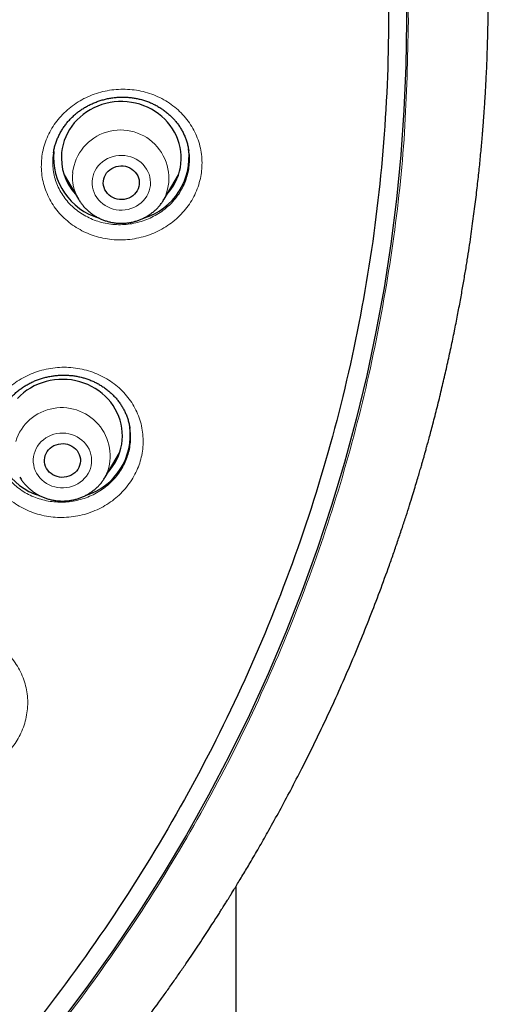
# Model space of a CAD drawing. Header units: millimetres. Extents: x 8 to 971, y 12 to 977.
# Tile 144 of 196: x 379 to 391, y 773 to 797. Entities that reach past the tile are written whole.
import ezdxf

# ---------------------------------------------------------------- set-up
doc = ezdxf.new("R2010")
doc.units = ezdxf.units.MM

msp = doc.modelspace()

# ---------------------------------------------------------------- linework, layer by layer
at = {"color": 7, "linetype": 'Continuous', "lineweight": 30}
for p, q in [((379.879, 794.127), (379.867, 794.055)), ((383.261, 794.188), (383.26, 794.193)), ((380.145, 793.572), (380.504, 792.962)), ((382.644, 792.962), (383.003, 793.572)), ((382.644, 792.962), (382.64, 792.955)), ((381.791, 787.224), (381.79, 787.235)), ((381.172, 786.006), (381.531, 786.616)), ((384.449, 621.33), (384.449, 775.764))]:
    msp.add_line(p, q, dxfattribs=at)
at = {"color": 252, "linetype": 'Continuous', "lineweight": 0}
for p, q in [((382.896, 793.34), (382.831, 793.279)), ((381.426, 786.387), (381.359, 786.325))]:
    msp.add_line(p, q, dxfattribs=at)
at = {"color": 7, "linetype": 'Continuous', "lineweight": 30, "flags": 128}
for points in [[(388.694, 798.544), (388.71, 797.426), (388.694, 796.308), (388.647, 795.191), (388.569, 794.075), (388.461, 792.962), (388.321, 791.851), (388.15, 790.745), (387.948, 789.643), (387.716, 788.546), (387.454, 787.456), (387.161, 786.372), (386.838, 785.296), (386.485, 784.228), (386.103, 783.169), (385.691, 782.12), (385.25, 781.082), (384.78, 780.055), (384.282, 779.039), (383.756, 778.037), (383.202, 777.047), (382.62, 776.072), (382.012, 775.111), (381.377, 774.165), (380.716, 773.235), (380.029, 772.322)], [(382.718, 793.088), (382.75, 793.125), (382.814, 793.206), (382.871, 793.291), (382.921, 793.38), (382.965, 793.472), (383.002, 793.566), (383.031, 793.663), (383.053, 793.762), (383.067, 793.861), (383.074, 793.962), (383.073, 794.063), (383.064, 794.163), (383.048, 794.262), (383.024, 794.36), (382.993, 794.457), (382.955, 794.551), (382.909, 794.642), (382.857, 794.73), (382.799, 794.814), (382.734, 794.894), (382.663, 794.969), (382.586, 795.04), (382.505, 795.105), (382.419, 795.165), (382.328, 795.218), (382.234, 795.266), (382.136, 795.307), (382.035, 795.341), (381.932, 795.368), (381.827, 795.389), (381.721, 795.402), (381.614, 795.409), (381.507, 795.408), (381.4, 795.4), (381.295, 795.384), (381.19, 795.362), (381.088, 795.333), (380.988, 795.297), (380.891, 795.254), (380.797, 795.205), (380.708, 795.15), (380.623, 795.089), (380.542, 795.023), (380.467, 794.951), (380.398, 794.874), (380.334, 794.793), (380.277, 794.708), (380.227, 794.619), (380.183, 794.527), (380.147, 794.433), (380.117, 794.336), (380.096, 794.238), (380.081, 794.138)], [(381.126, 793.419), (381.136, 793.473), (381.153, 793.526), (381.177, 793.577), (381.208, 793.623), (381.246, 793.666), (381.289, 793.704), (381.337, 793.736), (381.388, 793.762), (381.444, 793.782), (381.501, 793.794), (381.559, 793.8), (381.618, 793.798), (381.676, 793.789), (381.733, 793.773), (381.786, 793.75), (381.836, 793.721), (381.882, 793.686), (381.922, 793.645), (381.956, 793.6), (381.984, 793.552), (382.005, 793.5), (382.018, 793.446), (382.024, 793.391), (382.022, 793.336), (382.012, 793.281), (381.995, 793.228), (381.971, 793.178), (381.94, 793.131), (381.903, 793.088), (381.86, 793.05), (381.812, 793.018), (381.76, 792.992), (381.705, 792.973), (381.647, 792.96), (381.589, 792.955), (381.53, 792.956), (381.472, 792.965), (381.416, 792.981), (381.362, 793.004), (381.312, 793.033), (381.267, 793.069), (381.226, 793.109), (381.192, 793.154), (381.164, 793.203), (381.144, 793.254), (381.13, 793.308), (381.124, 793.363), (381.126, 793.419)], [(381.246, 786.132), (381.294, 786.189), (381.356, 786.271), (381.412, 786.357), (381.461, 786.447), (381.502, 786.539), (381.537, 786.635), (381.565, 786.732), (381.585, 786.831), (381.597, 786.931), (381.602, 787.031), (381.599, 787.132), (381.588, 787.232), (381.57, 787.331), (381.545, 787.429), (381.512, 787.525), (381.472, 787.618), (381.425, 787.708), (381.371, 787.795), (381.311, 787.878), (381.244, 787.957), (381.172, 788.032), (381.094, 788.101), (381.011, 788.165), (380.924, 788.223), (380.832, 788.275), (380.737, 788.321), (380.638, 788.36), (380.537, 788.393), (380.434, 788.418), (380.328, 788.437), (380.222, 788.449), (380.115, 788.453), (380.008, 788.451), (379.902, 788.441), (379.796, 788.424), (379.692, 788.4), (379.59, 788.369), (379.491, 788.331), (379.395, 788.287), (379.302, 788.236), (379.214, 788.18), (379.13, 788.117), (379.051, 788.049), (378.977, 787.976)], [(379.671, 786.544), (379.692, 786.596), (379.72, 786.645), (379.754, 786.69), (379.794, 786.73), (379.84, 786.765), (379.89, 786.794), (379.943, 786.817), (380, 786.833), (380.058, 786.842), (380.116, 786.844), (380.175, 786.839), (380.232, 786.826), (380.287, 786.806), (380.339, 786.78), (380.387, 786.748), (380.43, 786.71), (380.468, 786.668), (380.499, 786.621), (380.523, 786.57), (380.54, 786.517), (380.55, 786.463), (380.551, 786.407), (380.546, 786.352), (380.532, 786.299), (380.512, 786.247), (380.484, 786.198), (380.45, 786.153), (380.409, 786.113), (380.364, 786.078), (380.314, 786.048), (380.26, 786.026), (380.204, 786.009), (380.146, 786), (380.087, 785.999), (380.028, 786.004), (379.971, 786.017), (379.916, 786.036), (379.864, 786.062), (379.816, 786.094), (379.773, 786.132), (379.736, 786.175), (379.705, 786.222), (379.681, 786.272), (379.663, 786.325), (379.654, 786.38), (379.652, 786.435), (379.658, 786.49), (379.671, 786.544)]]:
    msp.add_lwpolyline(points, dxfattribs=at)
at = {"color": 252, "linetype": 'Continuous', "lineweight": 0, "flags": 128}
for points in [[(382.301, 793.31), (382.305, 793.38), (382.3, 793.451), (382.288, 793.521), (382.269, 793.589), (382.242, 793.655), (382.208, 793.718), (382.167, 793.778), (382.12, 793.833), (382.068, 793.883), (382.01, 793.928), (381.947, 793.967), (381.881, 794), (381.811, 794.027), (381.738, 794.046), (381.664, 794.058), (381.589, 794.063), (381.514, 794.061), (381.44, 794.052), (381.367, 794.035), (381.296, 794.012), (381.228, 793.981), (381.163, 793.945), (381.104, 793.902), (381.049, 793.854), (380.999, 793.801), (380.956, 793.743), (380.919, 793.681), (380.889, 793.616), (380.867, 793.549), (380.852, 793.48), (380.844, 793.409), (380.845, 793.339), (380.853, 793.268), (380.869, 793.199), (380.892, 793.132), (380.922, 793.067), (380.96, 793.006), (381.004, 792.949), (381.053, 792.896), (381.109, 792.848), (381.169, 792.806), (381.234, 792.77), (381.302, 792.74), (381.373, 792.717), (381.447, 792.701), (381.521, 792.693), (381.596, 792.691), (381.671, 792.697), (381.745, 792.71), (381.817, 792.73), (381.887, 792.757), (381.953, 792.79), (382.015, 792.83), (382.073, 792.876), (382.125, 792.927), (382.172, 792.982), (382.212, 793.042), (382.245, 793.105), (382.271, 793.172), (382.29, 793.24), (382.301, 793.31)], [(380.801, 786.222), (380.819, 786.291), (380.829, 786.361), (380.832, 786.431), (380.827, 786.502), (380.815, 786.571), (380.794, 786.639), (380.767, 786.705), (380.732, 786.768), (380.691, 786.827), (380.643, 786.882), (380.59, 786.932), (380.532, 786.976), (380.469, 787.015), (380.402, 787.047), (380.332, 787.073), (380.259, 787.092), (380.185, 787.103), (380.11, 787.108), (380.035, 787.105), (379.96, 787.095), (379.887, 787.078), (379.817, 787.053), (379.749, 787.022), (379.685, 786.985), (379.626, 786.942), (379.571, 786.893), (379.522, 786.839), (379.48, 786.781), (379.444, 786.719), (379.415, 786.654), (379.393, 786.586), (379.378, 786.517), (379.372, 786.447), (379.373, 786.376), (379.382, 786.306), (379.398, 786.237), (379.422, 786.17), (379.453, 786.106), (379.491, 786.045), (379.536, 785.988), (379.586, 785.935), (379.642, 785.888), (379.703, 785.846), (379.768, 785.811), (379.836, 785.782), (379.908, 785.76), (379.981, 785.744), (380.056, 785.736), (380.131, 785.735), (380.206, 785.742), (380.28, 785.756), (380.352, 785.776), (380.421, 785.804), (380.487, 785.838), (380.549, 785.878), (380.606, 785.924), (380.657, 785.976), (380.703, 786.032), (380.743, 786.092), (380.775, 786.156), (380.801, 786.222)]]:
    msp.add_lwpolyline(points, dxfattribs=at)
at = {"color": 252, "linetype": 'Continuous', "lineweight": 0}
for centre, radius, start, end in [((381.557, 793.49), 1.208, 334.0797, 173.2907), ((381.445, 793.519), 1.093, 174.1298, 211.641), ((380.085, 786.536), 1.209, 334.108, 162.6455)]:
    msp.add_arc(centre, radius, start, end, dxfattribs=at)
at = {"color": 7, "linetype": 'Continuous', "lineweight": 30}
for centre, radius, start, end in [((381.475, 794.021), 1.598, 175.1638, 253.3874), ((381.43, 794.003), 1.356, 174.3005, 222.4328), ((381.675, 794.019), 1.595, 286.7151, 7.5923), ((379.997, 787.062), 1.593, 173.4037, 252.7594), ((380.206, 787.061), 1.592, 287.34, 7.6674)]:
    msp.add_arc(centre, radius, start, end, dxfattribs=at)
at = {"color": 252, "linetype": 'Continuous', "lineweight": 0}
for points, knots in [([(297.761, 797.426), (297.779, 798.366), (297.816, 800.237), (298.115, 803.024), (298.594, 805.775), (299.27, 808.49), (300.138, 811.168), (301.195, 813.799), (302.428, 816.362), (303.829, 818.833), (305.395, 821.201), (307.124, 823.467), (309.017, 825.629), (311.065, 827.679), (313.247, 829.604), (315.549, 831.383), (317.959, 833.008), (320.48, 834.479), (323.109, 835.796), (325.836, 836.954), (328.636, 837.947), (331.487, 838.763), (334.376, 839.397), (337.303, 839.85), (340.269, 840.121), (343.26, 840.211), (346.251, 840.121), (349.217, 839.85), (352.145, 839.397), (355.034, 838.763), (357.884, 837.947), (360.683, 836.954), (363.411, 835.796), (366.04, 834.478), (368.561, 833.007), (370.971, 831.382), (373.272, 829.603), (375.454, 827.679), (377.502, 825.628), (379.396, 823.466), (381.125, 821.2), (382.69, 818.832), (384.092, 816.361), (385.324, 813.799), (386.381, 811.168), (387.249, 808.489), (387.925, 805.774), (388.404, 803.023), (388.703, 800.237), (388.74, 798.366), (388.758, 797.426)], [0, 0, 0, 0, 0.020985, 0.041789, 0.062502, 0.083215, 0.104018, 0.125, 0.145987, 0.166791, 0.187505, 0.208217, 0.229019, 0.25, 0.270986, 0.291791, 0.312505, 0.333217, 0.354019, 0.375, 0.395986, 0.416791, 0.437505, 0.458217, 0.479019, 0.5, 0.520986, 0.541791, 0.562505, 0.583217, 0.604019, 0.625, 0.645986, 0.666791, 0.687505, 0.708217, 0.729019, 0.75, 0.770986, 0.791791, 0.812505, 0.833217, 0.854019, 0.875, 0.895985, 0.916789, 0.937502, 0.958215, 0.979017, 1, 1, 1, 1]), ([(388.758, 797.426), (388.739, 796.495), (388.702, 794.632), (388.398, 791.846), (387.913, 789.079), (387.236, 786.349), (386.373, 783.669), (385.325, 781.053), (384.097, 778.506), (382.691, 776.038), (381.114, 773.657), (379.378, 771.378), (377.488, 769.213), (375.49, 767.208), (373.398, 765.36), (371.224, 763.667), (368.937, 762.104), (366.558, 760.664), (364.898, 759.825), (364.07, 759.406)], [0, 0, 0, 0, 0.059647, 0.119293, 0.179195, 0.239107, 0.298753, 0.35839, 0.418037, 0.477683, 0.537584, 0.597497, 0.657143, 0.716779, 0.77332, 0.829847, 0.88658, 0.943426, 1, 1, 1, 1]), ([(379.582, 793.984), (379.582, 793.985), (379.59, 794.056), (379.613, 794.197), (379.673, 794.402), (379.757, 794.601), (379.864, 794.79), (379.993, 794.966), (380.141, 795.129), (380.308, 795.275), (380.491, 795.403), (380.687, 795.511), (380.896, 795.598), (381.113, 795.662), (381.335, 795.704), (381.561, 795.722), (381.788, 795.716), (382.012, 795.687), (382.23, 795.633), (382.44, 795.557), (382.64, 795.46), (382.826, 795.341), (382.996, 795.203), (383.149, 795.048), (383.281, 794.878), (383.393, 794.694), (383.481, 794.5), (383.545, 794.297), (383.584, 794.089), (383.598, 793.882), (383.588, 793.678), (383.556, 793.477), (383.498, 793.276), (383.416, 793.076), (383.311, 792.887), (383.183, 792.709), (383.036, 792.546), (382.87, 792.399), (382.688, 792.27), (382.492, 792.16), (382.285, 792.072), (382.068, 792.006), (381.846, 791.963), (381.62, 791.943), (381.394, 791.947), (381.169, 791.976), (380.95, 792.027), (380.74, 792.102), (380.539, 792.199), (380.352, 792.315), (380.181, 792.452), (380.027, 792.606), (379.893, 792.775), (379.781, 792.958), (379.691, 793.152), (379.625, 793.354), (379.585, 793.562), (379.568, 793.773), (379.577, 793.914), (379.582, 793.984)], [0, 0, 0, 0, 0.000144, 0.017994, 0.035901, 0.053751, 0.071601, 0.089507, 0.107357, 0.125218, 0.143137, 0.160999, 0.178881, 0.19682, 0.214702, 0.232602, 0.250559, 0.26846, 0.286369, 0.304336, 0.322245, 0.340151, 0.358113, 0.376018, 0.393908, 0.411854, 0.429743, 0.447613, 0.465539, 0.483408, 0.500125, 0.516843, 0.534698, 0.552612, 0.570468, 0.588323, 0.606236, 0.624091, 0.641959, 0.659884, 0.677751, 0.695639, 0.713585, 0.731473, 0.749377, 0.767339, 0.785243, 0.803153, 0.82112, 0.839029, 0.85693, 0.874889, 0.89279, 0.910673, 0.928614, 0.946497, 0.964313, 0.982185, 1, 1, 1, 1]), ([(379.867, 794.055), (379.863, 793.995), (379.854, 793.875), (379.869, 793.696), (379.903, 793.519), (379.959, 793.347), (380.036, 793.183), (380.131, 793.027), (380.246, 792.884), (380.376, 792.753), (380.522, 792.637), (380.682, 792.538), (380.852, 792.457), (381.031, 792.394), (381.218, 792.351), (381.408, 792.327), (381.601, 792.324), (381.793, 792.341), (381.982, 792.379), (382.166, 792.435), (382.343, 792.511), (382.509, 792.605), (382.664, 792.715), (382.805, 792.841), (382.93, 792.98), (383.039, 793.131), (383.128, 793.293), (383.198, 793.462), (383.247, 793.634), (383.275, 793.805), (383.282, 793.977), (383.277, 794.106), (383.263, 794.176), (383.261, 794.188)], [0, 0, 0, 0, 0.033121, 0.066348, 0.09947, 0.13272, 0.166076, 0.199324, 0.232609, 0.265999, 0.299285, 0.332584, 0.365991, 0.399291, 0.432579, 0.465973, 0.49926, 0.532512, 0.565869, 0.59912, 0.632326, 0.665638, 0.698843, 0.732018, 0.765297, 0.798472, 0.831641, 0.864917, 0.898086, 0.929139, 0.960193, 0.993386, 1, 1, 1, 1]), ([(380.331, 793.256), (380.328, 793.258), (380.302, 793.28), (380.279, 793.305), (380.259, 793.327)], [0, 0, 0, 0, 0.1226632, 1, 1, 1, 1]), ([(378.186, 787.39), (378.186, 787.391), (378.208, 787.459), (378.261, 787.593), (378.362, 787.783), (378.485, 787.963), (378.629, 788.128), (378.792, 788.278), (378.97, 788.41), (379.164, 788.523), (379.369, 788.615), (379.584, 788.685), (379.806, 788.732), (380.031, 788.756), (380.257, 788.756), (380.482, 788.732), (380.702, 788.685), (380.915, 788.615), (381.117, 788.523), (381.307, 788.41), (381.482, 788.277), (381.639, 788.127), (381.777, 787.961), (381.894, 787.781), (381.988, 787.589), (382.058, 787.389), (382.104, 787.182), (382.124, 786.972), (382.12, 786.76), (382.09, 786.554), (382.038, 786.357), (381.964, 786.166), (381.867, 785.978), (381.745, 785.798), (381.602, 785.631), (381.441, 785.481), (381.263, 785.347), (381.07, 785.233), (380.865, 785.14), (380.651, 785.068), (380.43, 785.019), (380.205, 784.994), (379.978, 784.993), (379.753, 785.015), (379.533, 785.061), (379.32, 785.13), (379.117, 785.22), (378.926, 785.332), (378.75, 785.463), (378.592, 785.612), (378.453, 785.778), (378.335, 785.957), (378.239, 786.147), (378.167, 786.347), (378.12, 786.554), (378.097, 786.764), (378.101, 786.975), (378.128, 787.185), (378.167, 787.322), (378.186, 787.39)], [0, 0, 0, 0, 0.000144, 0.0179941, 0.0359012, 0.0537511, 0.0716005, 0.0895071, 0.1073572, 0.1252188, 0.1431377, 0.1609998, 0.1788814, 0.1968201, 0.214702, 0.2326022, 0.2505595, 0.2684599, 0.2863693, 0.3043357, 0.3222452, 0.3401507, 0.3581128, 0.376018, 0.3939078, 0.4118542, 0.4297432, 0.4476132, 0.4655388, 0.4834075, 0.5001256, 0.5168422, 0.534699, 0.5526115, 0.5704674, 0.5883229, 0.6062353, 0.6240913, 0.6419591, 0.6598835, 0.6777514, 0.6956395, 0.7135846, 0.7314728, 0.7493772, 0.7673387, 0.7852432, 0.8031526, 0.8211198, 0.8390297, 0.8569304, 0.8748891, 0.8927906, 0.9106736, 0.928614, 0.9464973, 0.9643128, 0.9821851, 1, 1, 1, 1]), ([(378.406, 787.172), (378.4, 787.133), (378.385, 787.035), (378.385, 786.877), (378.403, 786.698), (378.444, 786.523), (378.505, 786.353), (378.586, 786.191), (378.687, 786.039), (378.805, 785.899), (378.94, 785.773), (379.09, 785.662), (379.252, 785.567), (379.425, 785.49), (379.606, 785.433), (379.794, 785.394), (379.985, 785.376), (380.178, 785.378), (380.369, 785.4), (380.557, 785.442), (380.739, 785.503), (380.914, 785.583), (381.077, 785.681), (381.229, 785.794), (381.366, 785.923), (381.487, 786.065), (381.591, 786.218), (381.674, 786.378), (381.736, 786.54), (381.781, 786.708), (381.805, 786.883), (381.811, 787.057), (381.797, 787.17), (381.791, 787.224)], [0, 0, 0, 0, 0.021256, 0.053988, 0.086849, 0.119813, 0.15267, 0.185563, 0.218562, 0.251457, 0.284365, 0.317379, 0.350288, 0.383185, 0.416187, 0.449083, 0.481944, 0.51491, 0.547771, 0.580586, 0.613506, 0.646321, 0.679106, 0.711995, 0.744781, 0.777561, 0.810445, 0.843226, 0.873915, 0.904602, 0.937406, 0.970313, 1, 1, 1, 1]), ([(375.448, 781.179), (375.449, 781.179), (375.484, 781.242), (375.563, 781.363), (375.702, 781.532), (375.86, 781.685), (376.035, 781.821), (376.225, 781.938), (376.428, 782.035), (376.64, 782.11), (376.86, 782.163), (377.085, 782.193), (377.311, 782.198), (377.536, 782.18), (377.758, 782.139), (377.972, 782.074), (378.178, 781.988), (378.371, 781.88), (378.549, 781.753), (378.711, 781.607), (378.855, 781.445), (378.977, 781.269), (379.077, 781.081), (379.154, 780.883), (379.206, 780.678), (379.233, 780.469), (379.235, 780.258), (379.21, 780.048), (379.162, 779.841), (379.09, 779.644), (378.998, 779.46), (378.886, 779.286), (378.751, 779.12), (378.594, 778.966), (378.42, 778.828), (378.231, 778.71), (378.029, 778.612), (377.817, 778.535), (377.598, 778.481), (377.373, 778.451), (377.147, 778.443), (376.921, 778.46), (376.7, 778.5), (376.484, 778.562), (376.279, 778.648), (376.085, 778.754), (375.905, 778.88), (375.742, 779.025), (375.598, 779.186), (375.474, 779.361), (375.372, 779.549), (375.294, 779.746), (375.24, 779.95), (375.212, 780.159), (375.209, 780.37), (375.23, 780.581), (375.278, 780.787), (375.349, 780.988), (375.415, 781.115), (375.448, 781.179)], [0, 0, 0, 0, 0.000143, 0.017993, 0.0359, 0.053751, 0.0716, 0.089507, 0.107356, 0.125218, 0.143137, 0.160999, 0.178881, 0.19682, 0.214701, 0.232602, 0.250559, 0.268459, 0.286369, 0.304335, 0.322244, 0.34015, 0.358113, 0.376018, 0.393907, 0.411854, 0.429743, 0.447612, 0.465538, 0.483407, 0.500125, 0.516843, 0.534698, 0.552611, 0.570467, 0.588323, 0.606235, 0.624091, 0.641959, 0.659883, 0.677751, 0.695639, 0.713584, 0.731472, 0.749377, 0.767338, 0.785243, 0.803153, 0.821119, 0.839029, 0.85693, 0.874888, 0.89279, 0.910673, 0.928614, 0.946496, 0.964312, 0.982184, 1, 1, 1, 1])]:
    msp.add_open_spline(points, degree=3, knots=knots, dxfattribs=at)
at = {"color": 7, "linetype": 'Continuous', "lineweight": 30}
for points, knots in [([(340.08, 755.314), (338.877, 755.42), (336.473, 755.633), (332.915, 756.297), (329.422, 757.208), (326.048, 758.376), (322.809, 759.778), (319.723, 761.402), (316.782, 763.249), (314.004, 765.307), (311.407, 767.563), (309.006, 770.004), (306.816, 772.614), (304.851, 775.377), (303.123, 778.277), (301.642, 781.296), (300.418, 784.414), (299.458, 787.613), (298.768, 790.873), (298.352, 794.173), (298.213, 797.494), (298.352, 800.816), (298.768, 804.116), (299.458, 807.376), (300.418, 810.575), (301.642, 813.693), (303.123, 816.712), (304.851, 819.612), (306.816, 822.375), (309.006, 824.985), (311.407, 827.426), (314.004, 829.682), (316.782, 831.74), (319.723, 833.586), (322.809, 835.21), (326.021, 836.602), (329.339, 837.752), (332.744, 838.655), (336.213, 839.303), (339.725, 839.694), (343.26, 839.824), (346.794, 839.694), (350.306, 839.303), (353.775, 838.655), (357.18, 837.752), (360.498, 836.602), (363.71, 835.21), (366.796, 833.586), (369.737, 831.74), (372.515, 829.682), (375.112, 827.426), (377.513, 824.985), (379.703, 822.375), (381.668, 819.612), (383.396, 816.712), (384.877, 813.693), (386.101, 810.575), (387.061, 807.376), (387.751, 804.116), (388.167, 800.816), (388.306, 797.494), (388.167, 794.173), (387.751, 790.873), (387.061, 787.613), (386.101, 784.414), (384.877, 781.296), (383.396, 778.277), (381.668, 775.377), (379.703, 772.614), (377.513, 770.004), (375.112, 767.563), (372.515, 765.307), (369.737, 763.249), (366.796, 761.402), (363.71, 759.778), (360.471, 758.376), (357.097, 757.208), (353.604, 756.297), (350.047, 755.633), (347.642, 755.42), (346.439, 755.314)], [0, 0, 0, 0, 0.013106, 0.026212, 0.039318, 0.052424, 0.065212, 0.078, 0.090788, 0.103576, 0.116364, 0.129151, 0.141939, 0.154727, 0.167515, 0.180303, 0.193091, 0.205879, 0.218667, 0.231454, 0.244242, 0.25703, 0.269818, 0.282606, 0.295394, 0.308182, 0.32097, 0.333758, 0.346545, 0.359333, 0.372121, 0.384909, 0.397697, 0.410485, 0.423273, 0.436061, 0.448848, 0.461636, 0.474424, 0.487212, 0.5, 0.512788, 0.525576, 0.538364, 0.551152, 0.563939, 0.576727, 0.589515, 0.602303, 0.615091, 0.627879, 0.640667, 0.653455, 0.666242, 0.67903, 0.691818, 0.704606, 0.717394, 0.730182, 0.74297, 0.755758, 0.768546, 0.781333, 0.794121, 0.806909, 0.819697, 0.832485, 0.845273, 0.858061, 0.870849, 0.883636, 0.896424, 0.909212, 0.922, 0.934788, 0.947576, 0.960682, 0.973788, 0.986894, 1, 1, 1, 1]), ([(364.833, 758.173), (364.904, 758.206), (365.164, 758.331), (365.602, 758.549), (366.135, 758.82), (366.637, 759.085), (367.111, 759.341), (367.558, 759.589), (367.983, 759.831), (368.386, 760.065), (368.765, 760.29), (369.12, 760.505), (369.45, 760.709), (369.755, 760.901), (370.036, 761.08), (370.293, 761.246), (370.525, 761.399), (370.735, 761.538), (370.921, 761.664), (371.085, 761.775), (371.227, 761.872), (371.346, 761.954), (371.444, 762.022), (371.516, 762.072), (371.567, 762.107), (371.6, 762.13), (371.624, 762.147), (371.644, 762.161), (371.672, 762.181), (371.715, 762.211), (371.78, 762.257), (371.865, 762.317), (371.969, 762.391), (372.093, 762.48), (372.236, 762.583), (372.397, 762.701), (372.571, 762.829), (372.751, 762.963), (373.037, 763.177), (373.424, 763.472), (374.036, 763.952), (374.76, 764.542), (375.451, 765.132), (375.993, 765.612), (376.393, 765.975), (376.788, 766.341), (377.133, 766.67), (377.436, 766.963), (377.702, 767.225), (377.979, 767.502), (378.266, 767.795), (378.571, 768.111), (378.892, 768.451), (379.229, 768.816), (379.577, 769.2), (379.933, 769.604), (380.299, 770.029), (380.666, 770.465), (381.032, 770.912), (381.397, 771.37), (381.768, 771.847), (382.143, 772.344), (382.452, 772.766), (382.696, 773.106), (382.873, 773.357), (383.044, 773.602), (383.205, 773.836), (383.353, 774.054), (383.495, 774.267), (383.63, 774.47), (383.756, 774.664), (383.866, 774.834), (383.955, 774.973), (384.025, 775.083), (384.079, 775.168), (384.123, 775.237), (384.158, 775.293), (384.187, 775.339), (384.215, 775.384), (384.247, 775.435), (384.285, 775.497), (384.334, 775.577), (384.395, 775.676), (384.469, 775.796), (384.551, 775.933), (384.64, 776.08), (384.731, 776.233), (384.866, 776.462), (385.046, 776.771), (385.285, 777.193), (385.543, 777.66), (385.818, 778.175), (386.103, 778.726), (386.396, 779.312), (386.692, 779.93), (386.984, 780.563), (387.269, 781.21), (387.541, 781.857), (387.8, 782.502), (388.047, 783.146), (388.243, 783.685), (388.394, 784.114), (388.502, 784.43), (388.605, 784.738), (388.7, 785.029), (388.785, 785.295), (388.859, 785.534), (388.924, 785.745), (388.979, 785.93), (389.026, 786.088), (389.06, 786.204), (389.083, 786.286), (389.098, 786.338), (389.111, 786.382), (389.121, 786.418), (389.131, 786.453), (389.143, 786.494), (389.159, 786.552), (389.181, 786.629), (389.208, 786.728), (389.242, 786.849), (389.28, 786.991), (389.324, 787.155), (389.373, 787.341), (389.425, 787.543), (389.479, 787.756), (389.533, 787.972), (389.586, 788.19), (389.637, 788.405), (389.685, 788.615), (389.749, 788.897), (389.825, 789.246), (389.911, 789.658), (389.988, 790.051), (390.059, 790.426), (390.123, 790.783), (390.18, 791.12), (390.232, 791.44), (390.279, 791.74), (390.321, 792.022), (390.369, 792.367), (390.423, 792.775), (390.479, 793.236), (390.527, 793.669), (390.567, 794.072), (390.594, 794.373), (390.611, 794.574), (390.62, 794.677), (390.627, 794.761), (390.631, 794.82), (390.635, 794.864), (390.638, 794.905), (390.642, 794.961), (390.647, 795.035), (390.655, 795.135), (390.663, 795.26), (390.673, 795.404), (390.682, 795.555), (390.691, 795.711), (390.7, 795.871), (390.71, 796.068), (390.721, 796.304), (390.731, 796.583), (390.74, 796.851), (390.747, 797.101), (390.751, 797.321), (390.754, 797.521), (390.756, 797.702), (390.757, 797.863), (390.758, 797.985), (390.758, 798.077), (390.758, 798.146), (390.758, 798.216), (390.758, 798.261), (390.758, 798.284)], [0, 0, 0, 0, 0.004554, 0.016714, 0.028355, 0.039282, 0.049707, 0.059631, 0.069053, 0.078151, 0.086726, 0.094778, 0.102308, 0.109316, 0.1158, 0.121763, 0.127173, 0.132066, 0.136443, 0.140303, 0.143646, 0.146473, 0.148782, 0.150575, 0.151637, 0.152373, 0.152928, 0.153374, 0.153813, 0.154908, 0.15646, 0.158471, 0.160972, 0.163941, 0.16738, 0.171287, 0.175621, 0.180029, 0.184433, 0.196521, 0.208575, 0.230017, 0.251351, 0.261978, 0.272578, 0.283152, 0.293728, 0.300686, 0.30802, 0.315728, 0.323812, 0.332271, 0.341653, 0.351458, 0.361684, 0.372333, 0.383405, 0.394899, 0.406123, 0.417723, 0.429698, 0.44205, 0.454776, 0.460844, 0.466994, 0.473047, 0.478697, 0.483937, 0.488767, 0.493935, 0.498534, 0.502565, 0.506027, 0.508387, 0.510383, 0.512015, 0.513283, 0.514317, 0.515307, 0.516458, 0.517906, 0.519649, 0.522056, 0.524866, 0.528078, 0.531571, 0.535126, 0.538739, 0.547483, 0.556547, 0.567755, 0.579416, 0.591531, 0.604986, 0.618711, 0.632661, 0.646836, 0.661237, 0.674881, 0.688721, 0.702758, 0.709443, 0.716172, 0.722861, 0.729044, 0.734653, 0.739686, 0.744145, 0.748029, 0.751338, 0.754072, 0.755355, 0.756456, 0.757376, 0.758115, 0.758711, 0.759541, 0.760705, 0.762325, 0.764394, 0.766913, 0.769882, 0.7733, 0.777168, 0.781486, 0.78584, 0.790431, 0.79495, 0.799383, 0.803732, 0.807997, 0.81685, 0.825313, 0.833388, 0.841075, 0.848372, 0.85528, 0.861799, 0.86793, 0.873671, 0.879033, 0.889039, 0.898525, 0.907179, 0.915349, 0.923035, 0.925455, 0.927568, 0.929269, 0.93056, 0.931164, 0.931928, 0.933057, 0.934553, 0.936415, 0.939139, 0.942104, 0.945157, 0.948297, 0.951526, 0.954841, 0.960229, 0.965834, 0.971654, 0.976476, 0.980904, 0.984939, 0.988581, 0.991829, 0.994685, 0.995999, 0.997298, 0.998621, 1, 1, 1, 1]), ([(379.877, 794.127), (379.881, 794.152), (379.89, 794.21), (379.912, 794.299), (379.943, 794.395), (379.98, 794.49), (380.023, 794.583), (380.073, 794.674), (380.128, 794.762), (380.19, 794.847), (380.256, 794.927), (380.328, 795.004), (380.404, 795.076), (380.484, 795.142), (380.568, 795.204), (380.656, 795.26), (380.748, 795.311), (380.844, 795.358), (380.944, 795.399), (381.047, 795.435), (381.152, 795.465), (381.259, 795.489), (381.366, 795.506), (381.474, 795.518), (381.581, 795.523), (381.687, 795.521), (381.792, 795.514), (381.896, 795.5), (382, 795.479), (382.102, 795.453), (382.204, 795.42), (382.303, 795.382), (382.4, 795.338), (382.493, 795.288), (382.583, 795.232), (382.668, 795.172), (382.749, 795.107), (382.824, 795.038), (382.894, 794.965), (382.959, 794.888), (383.018, 794.808), (383.072, 794.723), (383.12, 794.635), (383.162, 794.543), (383.199, 794.449), (383.228, 794.353), (383.249, 794.265), (383.258, 794.21), (383.261, 794.188)], [0, 0, 0, 0, 0.016875, 0.038779, 0.060823, 0.082987, 0.105244, 0.127559, 0.149887, 0.172176, 0.194378, 0.216457, 0.238374, 0.2601, 0.281675, 0.303057, 0.324705, 0.346585, 0.368651, 0.39085, 0.413119, 0.435387, 0.457569, 0.479603, 0.501435, 0.523022, 0.544378, 0.565737, 0.587367, 0.609194, 0.631188, 0.653308, 0.675512, 0.697754, 0.719981, 0.742146, 0.764218, 0.786174, 0.807998, 0.829701, 0.851536, 0.873517, 0.895652, 0.917909, 0.940267, 0.962687, 0.985133, 1, 1, 1, 1]), ([(380.328, 793.26), (380.315, 793.272), (380.291, 793.293), (380.269, 793.316), (380.259, 793.327)], [0, 0, 0, 0, 0.553615, 1, 1, 1, 1]), ([(382.899, 793.346), (382.881, 793.328), (382.86, 793.305), (382.837, 793.285), (382.832, 793.282)], [0, 0, 0, 0, 0.816312, 1, 1, 1, 1]), ([(380.505, 792.962), (380.512, 792.951), (380.533, 792.914), (380.575, 792.855), (380.631, 792.785), (380.692, 792.719), (380.759, 792.658), (380.83, 792.602), (380.905, 792.551), (380.984, 792.506), (381.066, 792.466), (381.152, 792.433), (381.239, 792.405), (381.329, 792.384), (381.42, 792.37), (381.512, 792.362), (381.604, 792.361), (381.697, 792.367), (381.788, 792.379), (381.879, 792.398), (381.968, 792.423), (382.054, 792.454), (382.138, 792.492), (382.219, 792.536), (382.296, 792.586), (382.369, 792.641), (382.437, 792.701), (382.501, 792.766), (382.559, 792.835), (382.605, 792.898), (382.63, 792.94), (382.639, 792.955)], [0, 0, 0, 0, 0.015096, 0.050322, 0.085598, 0.120932, 0.156323, 0.191778, 0.227293, 0.262865, 0.298494, 0.334176, 0.369908, 0.405683, 0.441496, 0.477341, 0.513212, 0.549102, 0.585003, 0.620906, 0.656805, 0.692693, 0.728559, 0.764399, 0.800203, 0.835967, 0.871677, 0.907337, 0.942936, 0.978473, 1, 1, 1, 1]), ([(378.459, 787.406), (378.464, 787.421), (378.48, 787.467), (378.51, 787.543), (378.553, 787.634), (378.603, 787.722), (378.659, 787.809), (378.72, 787.892), (378.788, 787.972), (378.86, 788.049), (378.938, 788.121), (379.02, 788.188), (379.105, 788.25), (379.194, 788.307), (379.287, 788.358), (379.381, 788.403), (379.479, 788.443), (379.579, 788.477), (379.683, 788.505), (379.789, 788.528), (379.896, 788.545), (380.005, 788.555), (380.115, 788.56), (380.224, 788.558), (380.331, 788.55), (380.437, 788.536), (380.541, 788.516), (380.641, 788.489), (380.74, 788.457), (380.837, 788.419), (380.932, 788.375), (381.024, 788.325), (381.113, 788.27), (381.198, 788.209), (381.279, 788.143), (381.356, 788.073), (381.427, 787.999), (381.492, 787.921), (381.552, 787.839), (381.605, 787.755), (381.652, 787.668), (381.694, 787.578), (381.729, 787.486), (381.757, 787.39), (381.778, 787.303), (381.786, 787.247), (381.79, 787.224)], [0, 0, 0, 0, 0.011011, 0.033905, 0.056907, 0.08005, 0.103319, 0.126683, 0.150111, 0.17356, 0.196972, 0.220299, 0.2435, 0.266538, 0.289384, 0.312015, 0.334561, 0.357328, 0.380346, 0.403569, 0.426939, 0.450389, 0.473848, 0.497223, 0.520448, 0.543466, 0.566232, 0.58875, 0.611273, 0.634093, 0.657129, 0.680348, 0.703709, 0.727168, 0.750677, 0.774182, 0.797633, 0.82099, 0.844234, 0.86735, 0.890342, 0.913435, 0.936693, 0.960104, 0.983642, 1, 1, 1, 1]), ([(381.43, 786.394), (381.412, 786.375), (381.39, 786.352), (381.365, 786.331), (381.361, 786.327)], [0, 0, 0, 0, 0.813253, 1, 1, 1, 1]), ([(379.032, 786.007), (379.044, 785.988), (379.07, 785.943), (379.119, 785.877), (379.176, 785.808), (379.24, 785.744), (379.308, 785.685), (379.38, 785.63), (379.456, 785.581), (379.536, 785.537), (379.62, 785.499), (379.706, 785.468), (379.794, 785.442), (379.884, 785.423), (379.976, 785.411), (380.068, 785.405), (380.16, 785.406), (380.252, 785.414), (380.344, 785.428), (380.434, 785.449), (380.522, 785.476), (380.608, 785.51), (380.691, 785.549), (380.77, 785.595), (380.846, 785.646), (380.918, 785.703), (380.985, 785.764), (381.047, 785.83), (381.103, 785.901), (381.145, 785.961), (381.166, 785.997), (381.172, 786.008)], [0, 0, 0, 0, 0.026158, 0.06124, 0.096374, 0.13157, 0.166824, 0.202139, 0.237512, 0.272946, 0.308432, 0.343972, 0.379558, 0.415186, 0.45085, 0.486544, 0.522262, 0.557997, 0.593739, 0.629483, 0.665219, 0.700941, 0.736642, 0.772312, 0.807946, 0.843532, 0.879073, 0.914554, 0.949974, 0.985332, 1, 1, 1, 1])]:
    msp.add_open_spline(points, degree=3, knots=knots, dxfattribs=at)

doc.saveas('drawing.dxf')
